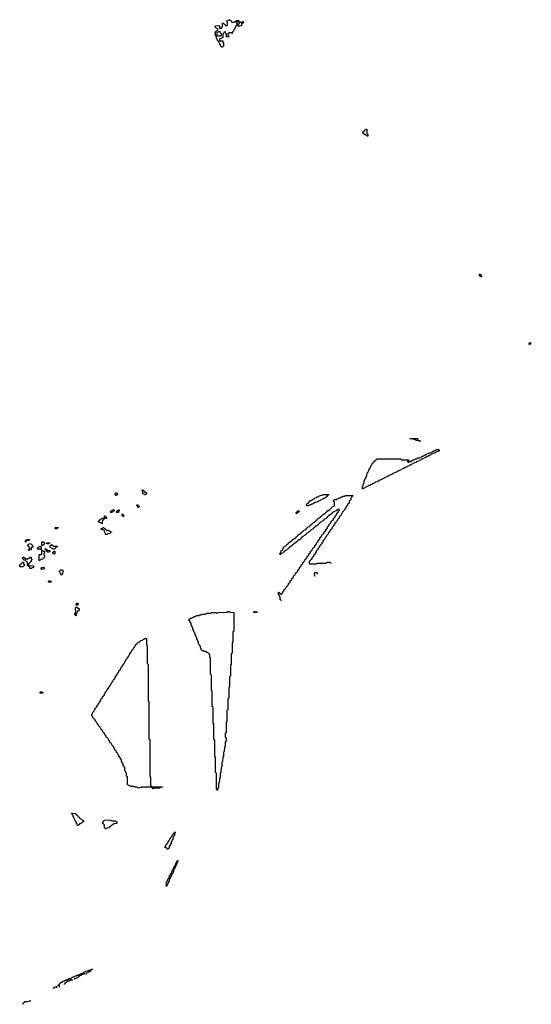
# Model space of a CAD drawing. Header units: inches. Extents: x 2710028 to 2964570, y 496606 to 722708.
# Tile 226 of 228: x 2914626 to 2926690, y 665465 to 688694. Entities that reach past the tile are written whole.
import ezdxf

# ---------------------------------------------------------------- set-up
doc = ezdxf.new("R2010")
doc.units = ezdxf.units.IN
doc.header["$MEASUREMENT"] = 0
for name, color, linetype in [('C9616', 7, 'Continuous'), ('C9617', 7, 'Continuous'), ('C9618', 7, 'Continuous'), ('C9627', 7, 'Continuous'), ('C9628', 7, 'Continuous')]:
    doc.layers.add(name, color=color, linetype=linetype)

msp = doc.modelspace()

# ---------------------------------------------------------------- linework, layer by layer
at = {"layer": 'C9616', "color": 6}
for points in [[(2915990, 669686), (2915982, 669722), (2915968, 669730), (2915962, 669762), (2915950, 669766), (2915942, 669802), (2915930, 669806), (2915922, 669842), (2915910, 669846), (2915902, 669882), (2915890, 669886), (2915886, 669926), (2915870, 669928), (2915866, 669966), (2915854, 669966), (2915850, 669968), (2915850, 669971), (2915934, 669970), (2915938, 669958), (2915954, 669950), (2915958, 669938), (2915973, 669933), (2915978, 669918), (2915993, 669913), (2915998, 669898), (2916013, 669893), (2916018, 669878), (2916033, 669873), (2916038, 669858), (2916053, 669853), (2916058, 669838), (2916090, 669834), (2916098, 669818), (2916114, 669810), (2916118, 669798), (2916134, 669790), (2916133, 669767), (2916098, 669762), (2916093, 669747), (2916078, 669742), (2916073, 669727), (2916038, 669722), (2916033, 669707), (2916018, 669702), (2916010, 669686)], [(2916790, 669794), (2916890, 669794), (2916898, 669778), (2916913, 669773), (2916914, 669730), (2916838, 669722), (2916834, 669710), (2916814, 669706), (2916810, 669688), (2916778, 669682), (2916774, 669670), (2916758, 669662), (2916750, 669646), (2916738, 669642), (2916734, 669630), (2916678, 669622), (2916670, 669608), (2916650, 669606), (2916642, 669622), (2916627, 669627), (2916626, 669690), (2916622, 669702), (2916607, 669707), (2916602, 669722), (2916586, 669730), (2916587, 669773), (2916602, 669778), (2916607, 669793), (2916622, 669798), (2916627, 669813), (2916770, 669814), (2916778, 669798)], [(2918130, 669126), (2918107, 669127), (2918102, 669142), (2918087, 669147), (2918082, 669162), (2918050, 669166), (2918046, 669170), (2918062, 669178), (2918066, 669210), (2918082, 669218), (2918088, 669250), (2918106, 669254), (2918110, 669274), (2918122, 669278), (2918128, 669292), (2918130, 669312), (2918146, 669314), (2918150, 669334), (2918162, 669338), (2918170, 669372), (2918186, 669374), (2918189, 669410), (2918206, 669414), (2918210, 669434), (2918222, 669438), (2918230, 669472), (2918246, 669474), (2918250, 669494), (2918262, 669498), (2918266, 669510), (2918282, 669518), (2918290, 669534), (2918294, 669534), (2918294, 669510), (2918278, 669502), (2918274, 669490), (2918274, 669450), (2918258, 669442), (2918254, 669410), (2918238, 669402), (2918234, 669390), (2918234, 669350), (2918218, 669342), (2918213, 669307), (2918198, 669302), (2918194, 669290), (2918194, 669250), (2918178, 669242), (2918173, 669207), (2918158, 669202), (2918154, 669190), (2918154, 669150), (2918138, 669142)], [(2918090, 668246), (2918086, 668250), (2918082, 668282), (2918069, 668290), (2918082, 668298), (2918087, 668313), (2918090, 668354), (2918102, 668358), (2918110, 668394), (2918122, 668398), (2918130, 668434), (2918142, 668438), (2918150, 668474), (2918162, 668478), (2918170, 668514), (2918182, 668518), (2918190, 668554), (2918202, 668558), (2918210, 668594), (2918222, 668598), (2918230, 668634), (2918242, 668638), (2918250, 668674), (2918262, 668678), (2918270, 668714), (2918282, 668718), (2918290, 668754), (2918302, 668758), (2918308, 668772), (2918310, 668794), (2918322, 668798), (2918330, 668834), (2918342, 668838), (2918350, 668854), (2918354, 668854), (2918354, 668830), (2918338, 668822), (2918334, 668810), (2918334, 668770), (2918318, 668762), (2918314, 668730), (2918298, 668722), (2918294, 668710), (2918294, 668690), (2918278, 668682), (2918274, 668650), (2918258, 668642), (2918254, 668630), (2918254, 668590), (2918238, 668582), (2918234, 668550), (2918218, 668542), (2918214, 668530), (2918214, 668510), (2918198, 668502), (2918194, 668470), (2918178, 668462), (2918173, 668427), (2918158, 668422), (2918154, 668410), (2918154, 668370), (2918138, 668362), (2918134, 668330), (2918118, 668322), (2918114, 668290), (2918098, 668282), (2918094, 668250)]]:
    msp.add_lwpolyline(points, close=True, dxfattribs=at)
for points in [[(2915568, 665870), (2915562, 665902), (2915530, 665906), (2915526, 665910), (2915542, 665918), (2915546, 665930), (2915562, 665938), (2915566, 665950), (2915586, 665954), (2915588, 665970), (2915610, 665991), (2915628, 665992), (2915642, 665998), (2915646, 666010), (2915682, 666018), (2915690, 666032), (2915722, 666038), (2915726, 666050), (2915767, 666053), (2915782, 666058), (2915786, 666070), (2915827, 666073), (2915842, 666078), (2915846, 666090), (2915866, 666094), (2915870, 666111), (2915907, 666113), (2915922, 666118), (2915926, 666130), (2915966, 666134), (2915968, 666150), (2916007, 666153), (2916022, 666158), (2916026, 666170), (2916062, 666178), (2916066, 666190), (2916108, 666192), (2916122, 666198), (2916126, 666210), (2916146, 666214), (2916150, 666232), (2916182, 666238), (2916186, 666250), (2916228, 666252), (2916242, 666258), (2916246, 666270), (2916288, 666272), (2916302, 666278), (2916310, 666292), (2916333, 666293), (2916333, 666287), (2916318, 666282), (2916310, 666266), (2916298, 666262), (2916293, 666247), (2916278, 666242), (2916273, 666227), (2916250, 666226), (2916238, 666222), (2916233, 666207), (2916198, 666202), (2916194, 666190), (2916196, 666176)], [(2915869, 666029), (2915866, 666030), (2915862, 666042), (2915830, 666046), (2915818, 666042), (2915814, 666030), (2915794, 666026), (2915790, 666008), (2915753, 666007), (2915738, 666002), (2915734, 665990), (2915714, 665986), (2915711, 665969), (2915694, 665966), (2915692, 665948), (2915678, 665942), (2915674, 665930)], [(2916168, 666169), (2916162, 666182), (2916150, 666186), (2916118, 666182), (2916114, 666170), (2916078, 666162), (2916072, 666148), (2916038, 666142), (2916034, 666130), (2916018, 666122), (2916013, 666107), (2915998, 666102), (2915993, 666087), (2915958, 666082), (2915953, 666067), (2915918, 666062), (2915914, 666050)], [(2915449, 665829), (2915442, 665842), (2915426, 665846), (2915426, 665850), (2915442, 665858), (2915446, 665870), (2915482, 665878), (2915490, 665892), (2915494, 665890), (2915491, 665850)], [(2914705, 665465), (2914702, 665470), (2914709, 665490), (2914730, 665512), (2914746, 665514), (2914748, 665530), (2914810, 665531), (2914858, 665542), (2914870, 665551), (2914892, 665551)]]:
    msp.add_lwpolyline(points, dxfattribs=at)
at = {"layer": 'C9617', "color": 6}
for points in [[(2917570, 677486), (2917562, 677502), (2917530, 677506), (2917526, 677510), (2917526, 677570), (2917522, 677582), (2917509, 677590), (2917522, 677598), (2917530, 677614), (2917538, 677598), (2917554, 677590), (2917558, 677558), (2917593, 677553), (2917598, 677538), (2917614, 677530), (2917614, 677510), (2917598, 677502), (2917590, 677486)], [(2916890, 677466), (2916886, 677470), (2916882, 677502), (2916866, 677510), (2916882, 677518), (2916890, 677534), (2916914, 677530), (2916918, 677518), (2916931, 677511), (2916930, 677486), (2916918, 677482), (2916910, 677466)], [(2916770, 677066), (2916766, 677070), (2916766, 677090), (2916782, 677098), (2916786, 677110), (2916802, 677118), (2916810, 677134), (2916850, 677134), (2916852, 677108), (2916838, 677102), (2916830, 677086), (2916818, 677082), (2916810, 677066)], [(2916910, 677066), (2916906, 677070), (2916906, 677090), (2916930, 677114), (2916942, 677118), (2916950, 677134), (2916970, 677132), (2916972, 677110), (2916958, 677102), (2916954, 677070), (2916950, 677066)], [(2917410, 677186), (2917402, 677222), (2917388, 677230), (2917388, 677252), (2917412, 677252), (2917418, 677238), (2917430, 677234), (2917438, 677218), (2917452, 677212), (2917450, 677206), (2917438, 677202), (2917430, 677186)], [(2916550, 676806), (2916542, 676822), (2916506, 676830), (2916502, 676842), (2916486, 676850), (2916487, 676867), (2916494, 676874), (2916506, 676874), (2916508, 676892), (2916522, 676898), (2916528, 676912), (2916547, 676913), (2916570, 676931), (2916592, 676932), (2916598, 676918), (2916614, 676914), (2916614, 676910), (2916598, 676902), (2916594, 676890), (2916573, 676867), (2916574, 676810), (2916570, 676806)], [(2916626, 676926), (2916628, 676992), (2916634, 676990), (2916638, 676978), (2916654, 676970), (2916658, 676958), (2916674, 676950), (2916674, 676930), (2916670, 676926)], [(2917070, 676966), (2917062, 676982), (2917046, 676990), (2917046, 677030), (2917050, 677034), (2917058, 677018), (2917074, 677010), (2917074, 676970)], [(2915470, 676686), (2915466, 676690), (2915466, 676710), (2915470, 676714), (2915533, 676713), (2915530, 676706), (2915518, 676702), (2915510, 676686)], [(2916730, 676634), (2916750, 676634), (2916758, 676618), (2916793, 676613), (2916793, 676607), (2916778, 676602), (2916770, 676586), (2916758, 676582), (2916754, 676570), (2916710, 676566), (2916698, 676562), (2916690, 676549), (2916649, 676549), (2916648, 676570), (2916630, 676606), (2916628, 676628), (2916622, 676642), (2916606, 676650), (2916602, 676662), (2916546, 676670), (2916549, 676691), (2916582, 676698), (2916590, 676714), (2916610, 676714), (2916618, 676698), (2916634, 676690), (2916638, 676678), (2916650, 676674), (2916670, 676654), (2916711, 676651)], [(2914770, 676366), (2914766, 676370), (2914766, 676410), (2914782, 676418), (2914787, 676433), (2914850, 676434), (2914854, 676430), (2914852, 676408), (2914793, 676407), (2914778, 676402), (2914774, 676370)], [(2914850, 676166), (2914842, 676182), (2914826, 676190), (2914842, 676198), (2914847, 676213), (2914862, 676218), (2914866, 676230), (2914862, 676242), (2914847, 676247), (2914842, 676262), (2914830, 676266), (2914822, 676282), (2914806, 676290), (2914822, 676298), (2914827, 676313), (2914842, 676318), (2914846, 676330), (2914890, 676334), (2914898, 676318), (2914910, 676314), (2914918, 676278), (2914934, 676270), (2914934, 676250), (2914930, 676246), (2914898, 676242), (2914893, 676187), (2914858, 676182)], [(2915130, 676186), (2915122, 676202), (2915110, 676206), (2915050, 676206), (2915046, 676210), (2915047, 676233), (2915062, 676238), (2915067, 676253), (2915082, 676258), (2915090, 676274), (2915113, 676273), (2915118, 676258), (2915134, 676250), (2915134, 676186)], [(2915150, 676286), (2915146, 676290), (2915146, 676370), (2915150, 676374), (2915192, 676372), (2915198, 676358), (2915214, 676350), (2915213, 676327), (2915198, 676322), (2915193, 676307), (2915178, 676302), (2915170, 676286)], [(2915310, 676128), (2915288, 676128), (2915282, 676142), (2915266, 676150), (2915262, 676182), (2915227, 676187), (2915227, 676213), (2915253, 676213), (2915258, 676198), (2915274, 676190), (2915278, 676178), (2915333, 676173), (2915334, 676150), (2915318, 676142)], [(2915310, 676326), (2915267, 676327), (2915267, 676353), (2915333, 676353), (2915333, 676347), (2915318, 676342)], [(2915410, 676206), (2915402, 676222), (2915367, 676227), (2915362, 676242), (2915346, 676250), (2915346, 676290), (2915362, 676298), (2915367, 676313), (2915374, 676310), (2915378, 676298), (2915410, 676294), (2915418, 676278), (2915430, 676274), (2915514, 676270), (2915498, 676262), (2915494, 676250), (2915478, 676242), (2915474, 676230), (2915458, 676222), (2915450, 676206)], [(2914810, 675806), (2914806, 675810), (2914806, 675890), (2914802, 675902), (2914787, 675907), (2914782, 675922), (2914767, 675927), (2914762, 675942), (2914727, 675947), (2914722, 675962), (2914707, 675967), (2914702, 675982), (2914686, 675990), (2914702, 675998), (2914710, 676014), (2914733, 676013), (2914738, 675998), (2914753, 675993), (2914758, 675978), (2914770, 675974), (2914810, 675974), (2914822, 675978), (2914827, 675993), (2914850, 675994), (2914870, 676014), (2914890, 676014), (2914894, 676010), (2914898, 675978), (2914912, 675970), (2914912, 675948), (2914898, 675942), (2914894, 675910), (2914878, 675902), (2914873, 675887), (2914858, 675882), (2914853, 675867), (2914838, 675862), (2914834, 675850), (2914834, 675806), (2914830, 675806)], [(2915090, 675926), (2915086, 675930), (2915086, 676070), (2915090, 676074), (2915130, 676074), (2915142, 676078), (2915146, 676090), (2915146, 676174), (2915170, 676174), (2915178, 676158), (2915210, 676154), (2915214, 676150), (2915212, 676108), (2915198, 676102), (2915194, 676090), (2915198, 676058), (2915214, 676050), (2915212, 676010), (2915194, 676006), (2915190, 675988), (2915174, 675986), (2915170, 675968), (2915118, 675962), (2915114, 675950), (2915098, 675942)], [(2915450, 676086), (2915426, 676090), (2915422, 676102), (2915408, 676110), (2915408, 676132), (2915422, 676138), (2915430, 676154), (2915452, 676152), (2915454, 676090)], [(2914630, 675786), (2914626, 675790), (2914626, 675830), (2914642, 675838), (2914646, 675850), (2914662, 675858), (2914666, 675870), (2914682, 675878), (2914690, 675894), (2914713, 675893), (2914718, 675858), (2914734, 675850), (2914734, 675810), (2914718, 675802), (2914710, 675786)], [(2914910, 675749), (2914866, 675750), (2914862, 675782), (2914847, 675787), (2914846, 675794), (2914862, 675798), (2914870, 675814), (2914954, 675810), (2914954, 675770), (2914918, 675762)], [(2915130, 675728), (2915129, 675750), (2915150, 675771), (2915190, 675774), (2915211, 675750), (2915190, 675728)], [(2915610, 675586), (2915606, 675590), (2915602, 675622), (2915586, 675630), (2915582, 675662), (2915568, 675668), (2915568, 675690), (2915582, 675698), (2915590, 675712), (2915630, 675714), (2915650, 675694), (2915652, 675672), (2915633, 675647), (2915632, 675610), (2915618, 675602)], [(2915310, 675426), (2915306, 675430), (2915306, 675450), (2915310, 675454), (2915350, 675454), (2915358, 675438), (2915373, 675433), (2915370, 675426)], [(2915950, 674626), (2915946, 674646), (2915928, 674650), (2915926, 674690), (2915942, 674698), (2915947, 674713), (2915948, 674750), (2915938, 674790), (2915938, 674810), (2915950, 674834), (2915970, 674834), (2915990, 674814), (2916010, 674812), (2916031, 674791), (2916032, 674770), (2916014, 674750), (2915994, 674746), (2915990, 674726), (2915978, 674722), (2915972, 674690), (2915958, 674682), (2915954, 674670), (2915954, 674630)], [(2915970, 674866), (2915962, 674882), (2915948, 674890), (2915962, 674898), (2915969, 674931), (2915990, 674932), (2915998, 674918), (2916014, 674910), (2915998, 674902), (2915993, 674887), (2915978, 674882)], [(2919290, 670506), (2919282, 670522), (2919266, 670530), (2919266, 670910), (2919262, 670922), (2919246, 670930), (2919246, 671290), (2919242, 671302), (2919226, 671310), (2919226, 671690), (2919222, 671702), (2919206, 671710), (2919206, 672070), (2919202, 672082), (2919186, 672090), (2919186, 672470), (2919182, 672482), (2919166, 672490), (2919166, 672850), (2919162, 672862), (2919146, 672870), (2919146, 673230), (2919142, 673242), (2919126, 673250), (2919126, 673630), (2919122, 673642), (2919106, 673650), (2919106, 673710), (2919102, 673722), (2919087, 673727), (2919082, 673742), (2919067, 673747), (2919062, 673762), (2919030, 673766), (2919022, 673782), (2919010, 673786), (2918970, 673786), (2918962, 673802), (2918930, 673806), (2918922, 673822), (2918907, 673827), (2918902, 673862), (2918886, 673870), (2918886, 673910), (2918882, 673922), (2918867, 673927), (2918862, 673962), (2918846, 673970), (2918846, 674010), (2918842, 674022), (2918827, 674027), (2918822, 674062), (2918806, 674070), (2918806, 674110), (2918802, 674122), (2918787, 674127), (2918782, 674162), (2918766, 674170), (2918766, 674210), (2918762, 674222), (2918747, 674227), (2918742, 674262), (2918727, 674267), (2918722, 674302), (2918706, 674310), (2918706, 674350), (2918702, 674362), (2918686, 674370), (2918682, 674402), (2918666, 674410), (2918666, 674450), (2918662, 674462), (2918647, 674467), (2918642, 674502), (2918626, 674510), (2918626, 674550), (2918642, 674558), (2918647, 674573), (2918682, 674578), (2918690, 674594), (2918722, 674598), (2918730, 674614), (2918770, 674614), (2918782, 674618), (2918790, 674634), (2918850, 674634), (2918862, 674638), (2918866, 674650), (2918907, 674653), (2918922, 674658), (2918926, 674670), (2919008, 674672), (2919022, 674678), (2919030, 674691), (2919127, 674693), (2919151, 674711), (2919251, 674711), (2919258, 674698), (2919290, 674694), (2919302, 674698), (2919310, 674712), (2919510, 674714), (2919522, 674718), (2919526, 674730), (2919569, 674731), (2919574, 674730), (2919578, 674718), (2919593, 674713), (2919674, 674710), (2919674, 674270), (2919658, 674262), (2919654, 674250), (2919654, 674010), (2919638, 674002), (2919634, 673990), (2919634, 673750), (2919618, 673742), (2919614, 673730), (2919614, 673470), (2919598, 673462), (2919594, 673450), (2919594, 673210), (2919578, 673202), (2919574, 673190), (2919574, 672950), (2919558, 672942), (2919554, 672930), (2919554, 672690), (2919538, 672682), (2919534, 672670), (2919534, 672410), (2919518, 672402), (2919514, 672390), (2919514, 672130), (2919498, 672122), (2919494, 672110), (2919494, 671870), (2919478, 671862), (2919474, 671850), (2919474, 671770), (2919478, 671758), (2919494, 671750), (2919492, 671672), (2919490, 671666), (2919478, 671662), (2919474, 671650), (2919472, 671552), (2919470, 671546), (2919458, 671542), (2919454, 671530), (2919451, 671429), (2919438, 671422), (2919434, 671410), (2919432, 671310), (2919418, 671302), (2919414, 671290), (2919412, 671190), (2919398, 671182), (2919394, 671170), (2919392, 671070), (2919378, 671062), (2919374, 671050), (2919372, 670932), (2919370, 670926), (2919358, 670922), (2919354, 670910), (2919352, 670812), (2919350, 670806), (2919338, 670802), (2919334, 670790), (2919332, 670690), (2919318, 670682), (2919314, 670670), (2919312, 670570), (2919298, 670562), (2919294, 670550), (2919294, 670510)], [(2917750, 670594), (2917990, 670594), (2917994, 670590), (2917990, 670586), (2917950, 670586), (2917938, 670582), (2917934, 670570), (2917927, 670567), (2917810, 670566), (2917798, 670562), (2917790, 670549), (2917766, 670550), (2917762, 670562), (2917746, 670570), (2917742, 670582), (2917707, 670587), (2917493, 670587), (2917450, 670569), (2917410, 670566), (2917402, 670582), (2917390, 670586), (2917330, 670586), (2917322, 670602), (2917310, 670606), (2917230, 670606), (2917222, 670622), (2917190, 670626), (2917182, 670642), (2917167, 670647), (2917166, 670830), (2917162, 670842), (2917146, 670850), (2917146, 670910), (2917142, 670922), (2917126, 670930), (2917122, 670962), (2917106, 670970), (2917106, 671050), (2917102, 671062), (2917087, 671067), (2917082, 671082), (2917066, 671090), (2917066, 671130), (2917062, 671142), (2917046, 671150), (2917042, 671182), (2917026, 671190), (2917026, 671230), (2917022, 671242), (2917006, 671250), (2917002, 671282), (2916987, 671287), (2916982, 671302), (2916967, 671307), (2916962, 671342), (2916946, 671350), (2916942, 671382), (2916927, 671387), (2916922, 671402), (2916907, 671407), (2916902, 671442), (2916887, 671447), (2916882, 671462), (2916866, 671470), (2916862, 671502), (2916846, 671510), (2916842, 671542), (2916827, 671547), (2916822, 671562), (2916806, 671570), (2916802, 671602), (2916787, 671607), (2916782, 671622), (2916770, 671626), (2916762, 671642), (2916748, 671648), (2916742, 671682), (2916726, 671690), (2916722, 671722), (2916710, 671726), (2916702, 671742), (2916686, 671750), (2916682, 671762), (2916666, 671770), (2916662, 671802), (2916646, 671810), (2916642, 671822), (2916630, 671826), (2916622, 671862), (2916610, 671866), (2916602, 671882), (2916586, 671890), (2916582, 671922), (2916570, 671926), (2916562, 671942), (2916546, 671950), (2916542, 671982), (2916530, 671986), (2916522, 672002), (2916506, 672010), (2916502, 672022), (2916490, 672026), (2916482, 672062), (2916466, 672070), (2916462, 672082), (2916450, 672086), (2916442, 672122), (2916430, 672126), (2916422, 672142), (2916406, 672150), (2916402, 672182), (2916390, 672186), (2916382, 672202), (2916370, 672206), (2916362, 672222), (2916350, 672226), (2916342, 672262), (2916326, 672270), (2916326, 672310), (2916342, 672318), (2916347, 672353), (2916362, 672358), (2916367, 672373), (2916382, 672378), (2916386, 672410), (2916402, 672418), (2916407, 672453), (2916422, 672458), (2916427, 672473), (2916442, 672478), (2916447, 672513), (2916462, 672518), (2916467, 672533), (2916482, 672538), (2916487, 672573), (2916502, 672578), (2916507, 672593), (2916522, 672598), (2916526, 672630), (2916542, 672638), (2916547, 672673), (2916562, 672678), (2916567, 672693), (2916582, 672698), (2916587, 672733), (2916602, 672738), (2916607, 672753), (2916622, 672758), (2916626, 672790), (2916642, 672798), (2916647, 672833), (2916662, 672838), (2916667, 672853), (2916682, 672858), (2916686, 672890), (2916702, 672898), (2916707, 672913), (2916722, 672918), (2916727, 672953), (2916742, 672958), (2916747, 672973), (2916762, 672978), (2916766, 673010), (2916782, 673018), (2916787, 673053), (2916802, 673058), (2916807, 673073), (2916822, 673078), (2916827, 673113), (2916842, 673118), (2916847, 673133), (2916862, 673138), (2916866, 673170), (2916882, 673178), (2916887, 673213), (2916902, 673218), (2916907, 673233), (2916922, 673238), (2916927, 673273), (2916942, 673278), (2916947, 673293), (2916962, 673298), (2916967, 673333), (2916982, 673338), (2916987, 673353), (2917002, 673358), (2917006, 673390), (2917022, 673398), (2917027, 673433), (2917042, 673438), (2917047, 673453), (2917062, 673458), (2917067, 673493), (2917082, 673498), (2917087, 673513), (2917102, 673518), (2917106, 673550), (2917122, 673558), (2917127, 673593), (2917142, 673598), (2917147, 673613), (2917162, 673618), (2917167, 673653), (2917182, 673658), (2917187, 673673), (2917202, 673678), (2917206, 673710), (2917222, 673718), (2917227, 673753), (2917242, 673758), (2917247, 673773), (2917262, 673778), (2917267, 673813), (2917282, 673818), (2917287, 673833), (2917302, 673838), (2917306, 673870), (2917322, 673878), (2917327, 673893), (2917342, 673898), (2917347, 673933), (2917362, 673938), (2917367, 673953), (2917382, 673958), (2917387, 673973), (2917402, 673978), (2917406, 673990), (2917422, 673998), (2917426, 674010), (2917462, 674018), (2917466, 674030), (2917482, 674038), (2917486, 674050), (2917522, 674058), (2917530, 674072), (2917562, 674078), (2917570, 674092), (2917602, 674098), (2917610, 674112), (2917614, 674090), (2917614, 673950), (2917618, 673938), (2917634, 673930), (2917634, 673510), (2917638, 673498), (2917654, 673490), (2917654, 672630), (2917658, 672618), (2917674, 672610), (2917674, 671730), (2917678, 671718), (2917694, 671710), (2917694, 670850), (2917698, 670838), (2917714, 670830), (2917714, 670630), (2917718, 670618), (2917733, 670613), (2917738, 670598)], [(2915110, 672806), (2915106, 672810), (2915108, 672830), (2915122, 672838), (2915130, 672852), (2915138, 672838), (2915174, 672830), (2915174, 672810), (2915170, 672808)]]:
    msp.add_lwpolyline(points, close=True, dxfattribs=at)
at = {"layer": 'C9618', "color": 6}
for points in [[(2919687, 688633), (2919710, 688654), (2919722, 688658), (2919730, 688674), (2919790, 688674), (2919798, 688658), (2919810, 688654), (2919818, 688638), (2919830, 688634), (2919862, 688638), (2919869, 688651), (2919894, 688650), (2919898, 688638), (2919912, 688630), (2919894, 688626), (2919890, 688606), (2919858, 688602), (2919853, 688547), (2919798, 688542), (2919790, 688526), (2919782, 688542), (2919767, 688547), (2919762, 688562), (2919750, 688566), (2919738, 688562), (2919733, 688547), (2919718, 688542), (2919712, 688510), (2919698, 688502), (2919690, 688466), (2919678, 688462), (2919670, 688426), (2919658, 688422), (2919654, 688410), (2919638, 688402), (2919634, 688370), (2919630, 688366), (2919622, 688382), (2919610, 688386), (2919570, 688386), (2919558, 688382), (2919553, 688367), (2919538, 688362), (2919534, 688350), (2919538, 688338), (2919552, 688332), (2919553, 688287), (2919510, 688286), (2919506, 688290), (2919506, 688350), (2919502, 688362), (2919486, 688370), (2919482, 688402), (2919470, 688406), (2919438, 688402), (2919434, 688370), (2919418, 688362), (2919414, 688350), (2919413, 688267), (2919378, 688262), (2919373, 688247), (2919338, 688242), (2919334, 688230), (2919338, 688198), (2919350, 688194), (2919413, 688193), (2919418, 688158), (2919434, 688150), (2919432, 688070), (2919418, 688062), (2919410, 688046), (2919388, 688048), (2919382, 688062), (2919366, 688070), (2919362, 688102), (2919347, 688107), (2919342, 688142), (2919327, 688147), (2919322, 688182), (2919307, 688187), (2919302, 688202), (2919290, 688206), (2919282, 688242), (2919266, 688250), (2919266, 688290), (2919262, 688302), (2919250, 688306), (2919247, 688313), (2919246, 688370), (2919242, 688382), (2919226, 688390), (2919242, 688398), (2919247, 688413), (2919262, 688418), (2919267, 688433), (2919282, 688438), (2919287, 688453), (2919302, 688458), (2919306, 688470), (2919302, 688482), (2919270, 688486), (2919262, 688502), (2919247, 688507), (2919242, 688522), (2919226, 688530), (2919242, 688538), (2919246, 688550), (2919253, 688553), (2919330, 688554), (2919334, 688550), (2919334, 688510), (2919338, 688498), (2919350, 688494), (2919382, 688498), (2919386, 688510), (2919402, 688518), (2919407, 688533), (2919406, 688590), (2919410, 688612), (2919434, 688610), (2919438, 688598), (2919454, 688590), (2919458, 688578), (2919474, 688570), (2919478, 688558), (2919490, 688554), (2919522, 688558), (2919527, 688573), (2919527, 688627), (2919522, 688642), (2919508, 688648), (2919508, 688670), (2919542, 688678), (2919550, 688694), (2919590, 688694), (2919598, 688678), (2919614, 688670), (2919618, 688638), (2919630, 688634)], [(2919790, 688646), (2919750, 688646), (2919738, 688642), (2919734, 688630), (2919738, 688618), (2919753, 688613), (2919758, 688578), (2919770, 688574), (2919782, 688578), (2919787, 688593), (2919802, 688598), (2919806, 688610), (2919802, 688642)], [(2919350, 688406), (2919310, 688406), (2919298, 688402), (2919293, 688387), (2919278, 688382), (2919274, 688370), (2919274, 688330), (2919278, 688318), (2919290, 688314), (2919370, 688314), (2919382, 688318), (2919386, 688350), (2919382, 688362), (2919366, 688370), (2919362, 688402)]]:
    msp.add_lwpolyline(points, close=True, dxfattribs=at)
at = {"layer": 'C9627', "color": 6}
for points in [[(2924070, 678746), (2924047, 678747), (2924042, 678762), (2924030, 678766), (2923970, 678766), (2923962, 678782), (2923950, 678786), (2923910, 678786), (2923902, 678802), (2923890, 678806), (2923830, 678806), (2923826, 678810), (2924010, 678811), (2924018, 678778), (2924054, 678770), (2924058, 678758), (2924074, 678750)], [(2922708, 677628), (2922710, 677674), (2922724, 677710), (2922730, 677752), (2922748, 677770), (2922750, 677814), (2922808, 677930), (2922810, 677974), (2922822, 677978), (2922830, 678014), (2922842, 678018), (2922850, 678054), (2922862, 678058), (2922870, 678094), (2922882, 678098), (2922886, 678110), (2922902, 678118), (2922908, 678172), (2922922, 678178), (2922926, 678210), (2922942, 678218), (2922946, 678230), (2922962, 678238), (2922970, 678254), (2922982, 678258), (2922986, 678290), (2923022, 678298), (2923026, 678310), (2923042, 678318), (2923050, 678334), (2923610, 678334), (2923618, 678318), (2923630, 678314), (2923790, 678314), (2923794, 678310), (2923794, 678286), (2923778, 678282), (2923774, 678270), (2923778, 678258), (2923790, 678254), (2923802, 678258), (2923806, 678274), (2923850, 678274), (2923862, 678278), (2923867, 678293), (2923902, 678298), (2923907, 678313), (2923942, 678318), (2923950, 678334), (2923990, 678334), (2924002, 678338), (2924010, 678354), (2924050, 678354), (2924062, 678358), (2924067, 678373), (2924102, 678378), (2924110, 678394), (2924142, 678398), (2924150, 678414), (2924182, 678418), (2924190, 678434), (2924222, 678438), (2924230, 678454), (2924262, 678458), (2924268, 678472), (2924322, 678478), (2924330, 678494), (2924362, 678498), (2924368, 678512), (2924402, 678518), (2924406, 678530), (2924442, 678538), (2924449, 678551), (2924510, 678551), (2924514, 678534), (2924534, 678530), (2924498, 678522), (2924492, 678508), (2924458, 678502), (2924452, 678488), (2924418, 678482), (2924412, 678468), (2924378, 678462), (2924372, 678448), (2924338, 678442), (2924332, 678428), (2924298, 678422), (2924292, 678408), (2924258, 678402), (2924252, 678388), (2924218, 678382), (2924212, 678368), (2924178, 678362), (2924172, 678348), (2924138, 678342), (2924132, 678328), (2924098, 678322), (2924092, 678308), (2924058, 678302), (2924052, 678288), (2924018, 678282), (2924012, 678268), (2923978, 678262), (2923972, 678248), (2923938, 678242), (2923932, 678228), (2923898, 678222), (2923892, 678208), (2923858, 678202), (2923852, 678188), (2923818, 678182), (2923812, 678168), (2923778, 678162), (2923772, 678148), (2923738, 678142), (2923732, 678128), (2923698, 678122), (2923692, 678108), (2923658, 678102), (2923652, 678088), (2923618, 678082), (2923612, 678068), (2923578, 678062), (2923572, 678048), (2923538, 678042), (2923532, 678028), (2923498, 678022), (2923492, 678008), (2923458, 678002), (2923452, 677988), (2923418, 677982), (2923412, 677968), (2923378, 677962), (2923372, 677948), (2923338, 677942), (2923332, 677928), (2923298, 677922), (2923292, 677908), (2923258, 677902), (2923252, 677888), (2923218, 677882), (2923212, 677868), (2923178, 677862), (2923172, 677848), (2923138, 677842), (2923132, 677828), (2923098, 677822), (2923092, 677808), (2923058, 677802), (2923052, 677788), (2923018, 677782), (2923012, 677768), (2922978, 677762), (2922972, 677748), (2922938, 677742), (2922934, 677730), (2922898, 677722), (2922890, 677708), (2922858, 677702), (2922850, 677688), (2922818, 677682), (2922814, 677670), (2922778, 677662), (2922774, 677650), (2922738, 677642), (2922730, 677628)], [(2921387, 677227), (2921388, 677248), (2921398, 677270), (2921410, 677282), (2921429, 677291), (2921486, 677350), (2921510, 677354), (2921530, 677374), (2921542, 677378), (2921546, 677390), (2921568, 677392), (2921582, 677398), (2921586, 677410), (2921622, 677418), (2921630, 677434), (2921662, 677438), (2921670, 677452), (2921702, 677458), (2921710, 677472), (2921762, 677478), (2921770, 677494), (2921913, 677493), (2921913, 677487), (2921898, 677482), (2921893, 677467), (2921878, 677462), (2921873, 677447), (2921858, 677442), (2921853, 677427), (2921838, 677422), (2921830, 677406), (2921798, 677402), (2921790, 677386), (2921758, 677382), (2921752, 677368), (2921718, 677362), (2921712, 677348), (2921678, 677342), (2921674, 677330), (2921638, 677322), (2921632, 677308), (2921590, 677306), (2921572, 677288), (2921553, 677287), (2921532, 677268), (2921513, 677267), (2921490, 677248), (2921473, 677247), (2921430, 677228)], [(2921170, 677046), (2921147, 677047), (2921146, 677070), (2921162, 677078), (2921166, 677090), (2921182, 677098), (2921186, 677110), (2921212, 677112), (2921214, 677090), (2921198, 677082), (2921194, 677070), (2921178, 677062)]]:
    msp.add_lwpolyline(points, close=True, dxfattribs=at)
for points in [[(2920801, 674981), (2920788, 674990), (2920786, 675006), (2920769, 675009), (2920767, 675067), (2920762, 675082), (2920750, 675086), (2920742, 675122), (2920730, 675126), (2920729, 675131), (2920728, 675192), (2920734, 675190), (2920738, 675178), (2920753, 675173), (2920758, 675158), (2920773, 675153), (2920778, 675138), (2920790, 675134), (2920802, 675138), (2920807, 675153), (2920822, 675158), (2920827, 675193), (2920842, 675198), (2920847, 675213), (2920862, 675218), (2920866, 675250), (2920882, 675258), (2920887, 675273), (2920902, 675278), (2920906, 675310), (2920922, 675318), (2920927, 675333), (2920942, 675338), (2920947, 675353), (2920962, 675358), (2920967, 675393), (2920982, 675398), (2920987, 675413), (2921002, 675418), (2921007, 675453), (2921022, 675458), (2921027, 675473), (2921042, 675478), (2921047, 675513), (2921062, 675518), (2921067, 675533), (2921082, 675538), (2921086, 675570), (2921102, 675578), (2921107, 675593), (2921122, 675598), (2921126, 675630), (2921142, 675638), (2921147, 675653), (2921162, 675658), (2921167, 675673), (2921182, 675678), (2921187, 675713), (2921202, 675718), (2921207, 675733), (2921222, 675738), (2921227, 675773), (2921242, 675778), (2921247, 675793), (2921262, 675798), (2921267, 675833), (2921282, 675838), (2921287, 675853), (2921302, 675858), (2921306, 675890), (2921322, 675898), (2921327, 675913), (2921342, 675918), (2921346, 675950), (2921362, 675958), (2921367, 675973), (2921382, 675978), (2921387, 675993), (2921402, 675998), (2921407, 676033), (2921422, 676038), (2921427, 676053), (2921442, 676058), (2921446, 676090), (2921462, 676098), (2921467, 676113), (2921482, 676118), (2921487, 676153), (2921502, 676158), (2921507, 676173), (2921522, 676178), (2921527, 676213), (2921542, 676218), (2921547, 676233), (2921562, 676238), (2921567, 676253), (2921582, 676258), (2921587, 676293), (2921602, 676298), (2921607, 676313), (2921622, 676318), (2921626, 676350), (2921642, 676358), (2921647, 676373), (2921662, 676378), (2921667, 676413), (2921682, 676418), (2921687, 676433), (2921702, 676438), (2921707, 676473), (2921722, 676478), (2921727, 676493), (2921742, 676498), (2921747, 676533), (2921762, 676538), (2921767, 676553), (2921782, 676558), (2921787, 676573), (2921802, 676578), (2921807, 676613), (2921822, 676618), (2921827, 676633), (2921842, 676638), (2921847, 676673), (2921862, 676678), (2921867, 676693), (2921882, 676698), (2921887, 676733), (2921902, 676738), (2921907, 676753), (2921922, 676758), (2921926, 676790), (2921942, 676798), (2921947, 676813), (2921962, 676818), (2921966, 676850), (2921982, 676858), (2921987, 676873), (2922002, 676878), (2922007, 676893), (2922022, 676898), (2922027, 676933), (2922042, 676938), (2922047, 676953), (2922062, 676958), (2922066, 676990), (2922082, 676998), (2922087, 677013), (2922102, 677018), (2922107, 677053), (2922122, 677058), (2922127, 677073), (2922142, 677078), (2922146, 677110), (2922162, 677118), (2922166, 677130), (2922162, 677142), (2922150, 677146), (2922118, 677142), (2922113, 677127), (2922098, 677122), (2922093, 677107), (2922058, 677102), (2922050, 677086), (2922018, 677082), (2922013, 677067), (2921998, 677062), (2921993, 677047), (2921978, 677042), (2921973, 677027), (2921958, 677022), (2921950, 677006), (2921918, 677002), (2921913, 676987), (2921898, 676982), (2921893, 676967), (2921878, 676962), (2921873, 676947), (2921858, 676942), (2921850, 676926), (2921818, 676922), (2921813, 676907), (2921798, 676902), (2921794, 676890), (2921778, 676882), (2921774, 676870), (2921758, 676862), (2921750, 676846), (2921718, 676842), (2921713, 676827), (2921698, 676822), (2921694, 676810), (2921678, 676802), (2921674, 676790), (2921658, 676782), (2921654, 676770), (2921638, 676762), (2921630, 676746), (2921598, 676742), (2921593, 676727), (2921578, 676722), (2921574, 676710), (2921558, 676702), (2921554, 676690), (2921538, 676682), (2921530, 676666), (2921498, 676662), (2921493, 676647), (2921478, 676642), (2921474, 676630), (2921458, 676622), (2921454, 676610), (2921438, 676602), (2921430, 676586), (2921398, 676582), (2921393, 676567), (2921378, 676562), (2921374, 676550), (2921358, 676542), (2921354, 676530), (2921338, 676522), (2921330, 676506), (2921298, 676502), (2921293, 676487), (2921278, 676482), (2921274, 676470), (2921258, 676462), (2921254, 676450), (2921238, 676442), (2921230, 676426), (2921198, 676422), (2921193, 676407), (2921178, 676402), (2921174, 676390), (2921158, 676382), (2921154, 676370), (2921138, 676362), (2921130, 676346), (2921098, 676342), (2921093, 676327), (2921078, 676322), (2921074, 676310), (2921058, 676302), (2921054, 676290), (2921038, 676282), (2921030, 676266), (2920998, 676262), (2920993, 676247), (2920978, 676242), (2920974, 676230), (2920958, 676222), (2920954, 676210), (2920938, 676202), (2920930, 676186), (2920898, 676182), (2920893, 676167), (2920878, 676162), (2920874, 676150), (2920858, 676142), (2920854, 676130), (2920838, 676122), (2920830, 676106), (2920798, 676102), (2920793, 676087), (2920778, 676082), (2920770, 676066), (2920766, 676070), (2920767, 676107), (2920770, 676114), (2920782, 676118), (2920787, 676133), (2920790, 676174), (2920822, 676178), (2920830, 676214), (2920842, 676218), (2920846, 676230), (2920846, 676250), (2920862, 676258), (2920867, 676273), (2920902, 676278), (2920907, 676293), (2920922, 676298), (2920927, 676313), (2920942, 676318), (2920947, 676333), (2920962, 676338), (2920967, 676353), (2920982, 676358), (2920987, 676373), (2921022, 676378), (2921027, 676393), (2921042, 676398), (2921047, 676413), (2921062, 676418), (2921067, 676433), (2921082, 676438), (2921087, 676453), (2921122, 676458), (2921127, 676473), (2921142, 676478), (2921147, 676493), (2921162, 676498), (2921167, 676513), (2921182, 676518), (2921187, 676533), (2921202, 676538), (2921207, 676553), (2921242, 676558), (2921247, 676573), (2921262, 676578), (2921267, 676593), (2921282, 676598), (2921287, 676613), (2921302, 676618), (2921307, 676633), (2921322, 676638), (2921327, 676653), (2921362, 676658), (2921367, 676673), (2921382, 676678), (2921387, 676693), (2921402, 676698), (2921407, 676713), (2921422, 676718), (2921427, 676733), (2921462, 676738), (2921467, 676753), (2921482, 676758), (2921487, 676773), (2921502, 676778), (2921507, 676793), (2921522, 676798), (2921527, 676813), (2921542, 676818), (2921547, 676833), (2921582, 676838), (2921587, 676853), (2921602, 676858), (2921607, 676873), (2921622, 676878), (2921627, 676893), (2921642, 676898), (2921647, 676913), (2921662, 676918), (2921667, 676933), (2921702, 676938), (2921707, 676953), (2921722, 676958), (2921727, 676973), (2921742, 676978), (2921747, 676993), (2921762, 676998), (2921767, 677013), (2921782, 677018), (2921787, 677033), (2921822, 677038), (2921827, 677053), (2921842, 677058), (2921847, 677073), (2921862, 677078), (2921867, 677093), (2921882, 677098), (2921887, 677113), (2921922, 677118), (2921927, 677133), (2921942, 677138), (2921947, 677153), (2921962, 677158), (2921967, 677173), (2921982, 677178), (2921987, 677193), (2922002, 677198), (2922007, 677213), (2922042, 677218), (2922046, 677230), (2922046, 677310), (2922042, 677322), (2922027, 677327), (2922026, 677350), (2922042, 677358), (2922050, 677374), (2922090, 677374), (2922102, 677378), (2922107, 677393), (2922142, 677398), (2922150, 677414), (2922190, 677414), (2922202, 677418), (2922210, 677434), (2922242, 677438), (2922250, 677454), (2922290, 677454), (2922302, 677458), (2922310, 677472), (2922492, 677472), (2922493, 677467), (2922478, 677462), (2922473, 677447), (2922458, 677442), (2922454, 677410), (2922438, 677402), (2922433, 677367), (2922418, 677362), (2922413, 677347), (2922398, 677342), (2922394, 677330), (2922394, 677290), (2922378, 677282), (2922373, 677267), (2922358, 677262), (2922354, 677230), (2922338, 677222), (2922333, 677207), (2922318, 677202), (2922314, 677170), (2922298, 677162), (2922294, 677150), (2922294, 677130), (2922278, 677122), (2922270, 677106), (2922258, 677102), (2922253, 677087), (2922238, 677082), (2922234, 677050), (2922218, 677042), (2922210, 677006), (2922198, 677002), (2922194, 676990), (2922178, 676982), (2922170, 676966), (2922158, 676962), (2922154, 676930), (2922138, 676922), (2922130, 676906), (2922118, 676902), (2922114, 676870), (2922098, 676862), (2922090, 676846), (2922078, 676842), (2922073, 676827), (2922058, 676822), (2922054, 676790), (2922038, 676782), (2922034, 676770), (2922034, 676750), (2922018, 676742), (2922010, 676726), (2921998, 676722), (2921990, 676686), (2921978, 676682), (2921970, 676666), (2921958, 676662), (2921950, 676646), (2921938, 676642), (2921934, 676610), (2921918, 676602), (2921913, 676587), (2921898, 676582), (2921894, 676550), (2921878, 676542), (2921870, 676526), (2921858, 676522), (2921854, 676490), (2921838, 676482), (2921830, 676466), (2921818, 676462), (2921814, 676430), (2921798, 676422), (2921790, 676406), (2921778, 676402), (2921774, 676370), (2921758, 676362), (2921754, 676350), (2921754, 676330), (2921738, 676322), (2921730, 676306), (2921718, 676302), (2921713, 676287), (2921698, 676282), (2921694, 676250), (2921678, 676242), (2921673, 676227), (2921658, 676222), (2921654, 676190), (2921638, 676182), (2921633, 676167), (2921618, 676162), (2921614, 676130), (2921598, 676122), (2921593, 676087), (2921578, 676082), (2921573, 676067), (2921558, 676062), (2921554, 676030), (2921538, 676022), (2921533, 676007), (2921518, 676002), (2921513, 675967), (2921498, 675962), (2921493, 675947), (2921478, 675942), (2921473, 675927), (2921458, 675922), (2921454, 675910), (2921454, 675870), (2921458, 675858), (2921470, 675854), (2921610, 675854), (2921622, 675858), (2921630, 675874), (2921850, 675874), (2921862, 675878), (2921870, 675894), (2921950, 675894), (2921958, 675878), (2921973, 675873)], [(2921650, 675610), (2921648, 675628), (2921642, 675642), (2921630, 675646), (2921590, 675646), (2921578, 675642), (2921573, 675627), (2921574, 675574), (2921591, 675571)], [(2920168, 674708), (2920146, 674710), (2920146, 674730), (2920172, 674732), (2920178, 674718), (2920190, 674714), (2920202, 674718), (2920206, 674730), (2920212, 674732), (2920218, 674718), (2920233, 674713)]]:
    msp.add_lwpolyline(points, dxfattribs=at)
at = {"layer": 'C9628', "color": 6}
for points in [[(2922810, 685946), (2922802, 685962), (2922786, 685970), (2922782, 685982), (2922768, 685988), (2922750, 685989), (2922746, 686006), (2922726, 686010), (2922722, 686022), (2922706, 686030), (2922722, 686038), (2922727, 686053), (2922742, 686058), (2922747, 686073), (2922762, 686078), (2922767, 686093), (2922782, 686098), (2922790, 686114), (2922810, 686114), (2922814, 686110), (2922814, 686010), (2922818, 685998), (2922834, 685990), (2922834, 685950), (2922830, 685946)], [(2925490, 682626), (2925482, 682642), (2925466, 682650), (2925467, 682693), (2925490, 682694), (2925494, 682690), (2925498, 682658), (2925514, 682650), (2925514, 682630), (2925510, 682626)]]:
    msp.add_lwpolyline(points, close=True, dxfattribs=at)
msp.add_lwpolyline([(2926690, 681050), (2926654, 681046), (2926650, 681026), (2926646, 681030), (2926642, 681062), (2926629, 681070), (2926630, 681074), (2926690, 681076)], dxfattribs=at)

doc.saveas('drawing.dxf')
